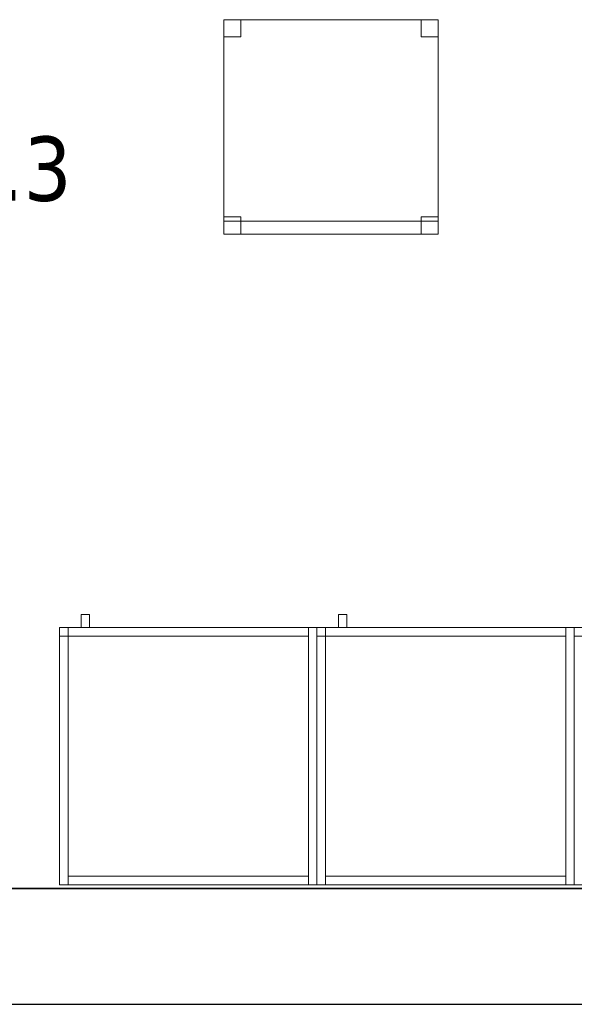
# Model space of a CAD drawing. Header units: metres. Extents: x 397.7 to 427.5, y 12.7 to 28.4.
# Tile 7 of 133: x 407.4 to 408.7, y 12.8 to 15.1. Entities that reach past the tile are written whole.
import ezdxf

# ---------------------------------------------------------------- set-up
doc = ezdxf.new("R2010")
doc.units = ezdxf.units.M
doc.layers.add('01_SUELOS', color=7, linetype='Continuous', lineweight=25, true_color=0x007f00)
for name, color, linetype, lineweight in [('02_MOBILIARIO', 7, 'Continuous', 18), ('A-DETL-____-MBND', 7, 'Continuous', 18), ('A-WALL-____-MCUT', 7, 'Continuous', 25), ('A-WALL-____-OTLN', 7, 'Continuous', 25), ('E-LITE-EQPM-IDEN', 7, 'Continuous', 30), ('Mobiliario', 7, 'Continuous', 18)]:
    doc.layers.add(name, color=color, linetype=linetype, lineweight=lineweight)
doc.styles.add('Tahoma_4', font='tahoma.ttf', dxfattribs={"height": 0.15})

# ---------------------------------------------------------------- blocks, each defined once
blk = doc.blocks.new('Family - Armai 60x60x60_P4-153681-07_ENLLUMENAT_P4')
at = {"layer": '02_MOBILIARIO', "color": 253, "true_color": 0xaaaaaa}
for p, q in [((0.02, 0.6), (0, 0.6)), ((0, 0), (0, 0.6)), ((0, 0.6), (0, 0.58)), ((0, 0.6), (0.02, 0.6)), ((0, 0.6), (0.6, 0.6)), ((0.6, 0.6), (0, 0.6)), ((0, 0), (0, 0.6)), ((0, 0.6), (0, 0)), ((0.02, 0.58), (0.02, 0.6)), ((0.02, 0.6), (0.58, 0.6)), ((0.02, 0.6), (0.02, 0)), ((0.02, 0.6), (0.02, 0.58)), ((0.6, 0.6), (0.58, 0.6)), ((0.58, 0), (0.58, 0.6)), ((0.58, 0.58), (0.58, 0.6)), ((0.6, 0.6), (0.6, 0)), ((0.6, 0.6), (0.6, 0)), ((0.6, 0), (0.6, 0.6)), ((0.02, 0.58), (0, 0.58)), ((0.58, 0.58), (0.02, 0.58)), ((0.02, 0), (0, 0)), ((0.6, 0), (0, 0)), ((0, 0), (0.6, 0)), ((0.02, 0), (0.02, 0.02)), ((0.02, 0.02), (0.58, 0.02)), ((0.58, 0), (0.02, 0)), ((0.58, 0), (0.58, 0.02)), ((0.6, 0), (0.58, 0))]:
    blk.add_line(p, q, dxfattribs=at)
at = {"layer": 'Mobiliario', "color": 253, "true_color": 0xaaaaaa}
for p, q in [((0.02, 0.6), (0, 0.6)), ((0, 0.6), (0, 0)), ((0, 0.6), (0, 0.58)), ((0.02, 0.6), (0, 0.6)), ((0.58, 0.6), (0.02, 0.6)), ((0.02, 0.6), (0.02, 0.58)), ((0.02, 0), (0.02, 0.6)), ((0.02, 0.58), (0.02, 0.6)), ((0.6, 0.6), (0.58, 0.6)), ((0.58, 0.6), (0.58, 0)), ((0.58, 0.58), (0.58, 0.6)), ((0.6, 0), (0.6, 0.6)), ((0, 0.58), (0.02, 0.58)), ((0.02, 0.58), (0.58, 0.58)), ((0, 0), (0.02, 0)), ((0.58, 0.02), (0.02, 0.02)), ((0.02, 0.02), (0.02, 0)), ((0.02, 0), (0.58, 0)), ((0.58, 0), (0.58, 0.02)), ((0.58, 0), (0.6, 0))]:
    blk.add_line(p, q, dxfattribs=at)
blk = doc.blocks.new('Family - Armai 60x60x60_P4-153716-07_ENLLUMENAT_P4')
at = {"layer": 'A-DETL-____-MBND', "color": 253, "true_color": 0xaaaaaa}
for p, q in [((0.05, 0.6), (0.05, 0.63)), ((0.05, 0.63), (0.07, 0.63)), ((0.05, 0.6), (0.05, 0.63)), ((0.07, 0.63), (0.05, 0.63)), ((0.07, 0.63), (0.07, 0.6)), ((0.07, 0.6), (0.07, 0.63)), ((0, 0.6), (0.6, 0.6)), ((0.6, 0.6), (0, 0.6)), ((0, 0), (0, 0.6)), ((0, 0.6), (0, 0)), ((0, 0.6), (0.6, 0.6)), ((0.6, 0.6), (0, 0.6)), ((0, 0), (0, 0.6)), ((0, 0.6), (0, 0)), ((0, 0.6), (0.02, 0.6)), ((0.02, 0.6), (0, 0.6)), ((0, 0), (0, 0.6)), ((0, 0.6), (0, 0)), ((0, 0.58), (0, 0.6)), ((0, 0.6), (0, 0.58)), ((0, 0.6), (0.02, 0.6)), ((0.02, 0.6), (0, 0.6)), ((0.02, 0.6), (0.02, 0)), ((0.02, 0), (0.02, 0.6)), ((0.02, 0.6), (0.02, 0.58)), ((0.02, 0.6), (0.02, 0.58)), ((0.02, 0.58), (0.02, 0.6)), ((0.02, 0.6), (0.58, 0.6)), ((0.02, 0.58), (0.02, 0.6)), ((0.58, 0.6), (0.02, 0.6)), ((0.07, 0.6), (0.05, 0.6)), ((0.05, 0.6), (0.07, 0.6)), ((0.58, 0.6), (0.6, 0.6)), ((0.6, 0.6), (0.58, 0.6)), ((0.58, 0), (0.58, 0.6)), ((0.58, 0.6), (0.58, 0)), ((0.58, 0.6), (0.58, 0.58)), ((0.58, 0.58), (0.58, 0.6)), ((0.6, 0.6), (0.6, 0)), ((0.6, 0), (0.6, 0.6)), ((0.6, 0.6), (0.6, 0)), ((0.6, 0), (0.6, 0.6)), ((0.6, 0.6), (0.6, 0)), ((0.6, 0), (0.6, 0.6)), ((0.02, 0.58), (0, 0.58)), ((0, 0.58), (0.02, 0.58)), ((0.58, 0.58), (0.02, 0.58)), ((0.02, 0.58), (0.58, 0.58)), ((0.6, 0), (0, 0)), ((0, 0), (0.6, 0)), ((0.6, 0), (0, 0)), ((0, 0), (0.6, 0)), ((0.02, 0), (0, 0)), ((0.02, 0), (0, 0)), ((0.02, 0), (0.02, 0.02)), ((0.02, 0.02), (0.58, 0.02)), ((0.02, 0), (0.02, 0.02)), ((0.58, 0.02), (0.02, 0.02)), ((0.58, 0), (0.02, 0)), ((0.02, 0), (0.58, 0)), ((0.58, 0.02), (0.58, 0)), ((0.58, 0), (0.58, 0.02)), ((0.6, 0), (0.58, 0)), ((0.6, 0), (0.58, 0))]:
    blk.add_line(p, q, dxfattribs=at)
blk = doc.blocks.new('Family - Cadira d_Oficina_P4-153878-07_ENLLUMENAT_P4')
at = {"layer": 'A-DETL-____-MBND', "color": 253, "true_color": 0xaaaaaa}
for p, q in [((0, 0.5), (0.5, 0.5)), ((0, 0), (0, 0.5)), ((0.5, 0.5), (0, 0.5)), ((0, 0.5), (0, 0)), ((0, 0.46), (0, 0.5)), ((0, 0.5), (0.04, 0.5)), ((0.04, 0.5), (0, 0.5)), ((0, 0.5), (0, 0.46)), ((0.04, 0.5), (0.04, 0.46)), ((0.04, 0.46), (0.04, 0.5)), ((0.46, 0.46), (0.46, 0.5)), ((0.46, 0.5), (0.5, 0.5)), ((0.5, 0.5), (0.46, 0.5)), ((0.46, 0.5), (0.46, 0.46)), ((0.5, 0.5), (0.5, 0)), ((0.5, 0), (0.5, 0.5)), ((0.5, 0.5), (0.5, 0.46)), ((0.5, 0.46), (0.5, 0.5)), ((0.04, 0.46), (0, 0.46)), ((0, 0.46), (0.04, 0.46)), ((0.5, 0.46), (0.46, 0.46)), ((0.46, 0.46), (0.5, 0.46)), ((0, 0), (0, 0.04)), ((0, 0.04), (0.04, 0.04)), ((0.04, 0.04), (0, 0.04)), ((0, 0.04), (0, 0)), ((0, 0), (0, 0.03)), ((0, 0.03), (0.5, 0.03)), ((0.5, 0.03), (0, 0.03)), ((0, 0.03), (0, 0)), ((0.04, 0.04), (0.04, 0)), ((0.04, 0), (0.04, 0.04)), ((0.46, 0), (0.46, 0.04)), ((0.46, 0.04), (0.5, 0.04)), ((0.5, 0.04), (0.46, 0.04)), ((0.46, 0.04), (0.46, 0)), ((0.5, 0.04), (0.5, 0)), ((0.5, 0), (0.5, 0.04)), ((0.5, 0.03), (0.5, 0)), ((0.5, 0), (0.5, 0.03)), ((0.04, 0), (0, 0)), ((0, 0), (0.04, 0)), ((0, 0), (0.5, 0)), ((0.5, 0), (0, 0)), ((0.5, 0), (0.46, 0)), ((0.5, 0), (0, 0)), ((0, 0), (0.5, 0)), ((0.46, 0), (0.5, 0))]:
    blk.add_line(p, q, dxfattribs=at)
blk = doc.blocks.new('Family - Armai 60x60x60_P4-153925-07_ENLLUMENAT_P4')
at = {"layer": '02_MOBILIARIO', "color": 253, "true_color": 0xaaaaaa}
for p, q in [((0, 0.6), (0.6, 0.6)), ((0.6, 0.6), (0, 0.6)), ((0, 0), (0, 0.6)), ((0, 0.6), (0, 0)), ((0, 0.6), (0, 0.58)), ((0, 0.6), (0.02, 0.6)), ((0.02, 0.6), (0, 0.6)), ((0, 0), (0, 0.6)), ((0.02, 0.58), (0.02, 0.6)), ((0.02, 0.6), (0.58, 0.6)), ((0.02, 0.6), (0.02, 0.58)), ((0.02, 0.6), (0.02, 0)), ((0.58, 0.58), (0.58, 0.6)), ((0.6, 0.6), (0.58, 0.6)), ((0.58, 0), (0.58, 0.6)), ((0.6, 0.6), (0.6, 0)), ((0.6, 0), (0.6, 0.6)), ((0.6, 0.6), (0.6, 0)), ((0.02, 0.58), (0, 0.58)), ((0.58, 0.58), (0.02, 0.58)), ((0.6, 0), (0, 0)), ((0, 0), (0.6, 0)), ((0.02, 0), (0, 0)), ((0.02, 0), (0.02, 0.02)), ((0.02, 0.02), (0.58, 0.02)), ((0.58, 0), (0.02, 0)), ((0.58, 0), (0.58, 0.02)), ((0.6, 0), (0.58, 0))]:
    blk.add_line(p, q, dxfattribs=at)
at = {"layer": 'Mobiliario', "color": 253, "true_color": 0xaaaaaa}
for p, q in [((0, 0.6), (0, 0.58)), ((0.02, 0.6), (0, 0.6)), ((0.02, 0.6), (0, 0.6)), ((0, 0.6), (0, 0)), ((0.58, 0.6), (0.02, 0.6)), ((0.02, 0.6), (0.02, 0.58)), ((0.02, 0.58), (0.02, 0.6)), ((0.02, 0), (0.02, 0.6)), ((0.58, 0.58), (0.58, 0.6)), ((0.6, 0.6), (0.58, 0.6)), ((0.58, 0.6), (0.58, 0)), ((0.6, 0), (0.6, 0.6)), ((0, 0.58), (0.02, 0.58)), ((0.02, 0.58), (0.58, 0.58)), ((0, 0), (0.02, 0)), ((0.58, 0.02), (0.02, 0.02)), ((0.02, 0.02), (0.02, 0)), ((0.02, 0), (0.58, 0)), ((0.58, 0), (0.58, 0.02)), ((0.58, 0), (0.6, 0))]:
    blk.add_line(p, q, dxfattribs=at)
blk = doc.blocks.new('Family - Armai 60x60x60_P4-154025-07_ENLLUMENAT_P4')
at = {"layer": 'A-DETL-____-MBND', "color": 253, "true_color": 0xaaaaaa}
for p, q in [((0.05, 0.6), (0.05, 0.63)), ((0.05, 0.63), (0.07, 0.63)), ((0.05, 0.6), (0.05, 0.63)), ((0.07, 0.63), (0.05, 0.63)), ((0.07, 0.63), (0.07, 0.6)), ((0.07, 0.6), (0.07, 0.63)), ((0, 0.58), (0, 0.6)), ((0, 0.6), (0, 0.58)), ((0, 0.6), (0.02, 0.6)), ((0.02, 0.6), (0, 0.6)), ((0, 0.6), (0.6, 0.6)), ((0.6, 0.6), (0, 0.6)), ((0, 0), (0, 0.6)), ((0, 0.6), (0, 0)), ((0, 0.6), (0.6, 0.6)), ((0.6, 0.6), (0, 0.6)), ((0, 0), (0, 0.6)), ((0, 0.6), (0, 0)), ((0, 0.6), (0.02, 0.6)), ((0.02, 0.6), (0, 0.6)), ((0, 0), (0, 0.6)), ((0, 0.6), (0, 0)), ((0.02, 0.58), (0.02, 0.6)), ((0.02, 0.6), (0.58, 0.6)), ((0.02, 0.58), (0.02, 0.6)), ((0.58, 0.6), (0.02, 0.6)), ((0.02, 0.6), (0.02, 0.58)), ((0.02, 0.6), (0.02, 0.58)), ((0.02, 0.6), (0.02, 0)), ((0.02, 0), (0.02, 0.6)), ((0.07, 0.6), (0.05, 0.6)), ((0.05, 0.6), (0.07, 0.6)), ((0.58, 0.6), (0.6, 0.6)), ((0.6, 0.6), (0.58, 0.6)), ((0.58, 0), (0.58, 0.6)), ((0.58, 0.6), (0.58, 0)), ((0.58, 0.6), (0.58, 0.58)), ((0.58, 0.58), (0.58, 0.6)), ((0.6, 0.6), (0.6, 0)), ((0.6, 0), (0.6, 0.6)), ((0.6, 0.6), (0.6, 0)), ((0.6, 0), (0.6, 0.6)), ((0.6, 0.6), (0.6, 0)), ((0.6, 0), (0.6, 0.6)), ((0.02, 0.58), (0, 0.58)), ((0, 0.58), (0.02, 0.58)), ((0.58, 0.58), (0.02, 0.58)), ((0.02, 0.58), (0.58, 0.58)), ((0.6, 0), (0, 0)), ((0, 0), (0.6, 0)), ((0.6, 0), (0, 0)), ((0, 0), (0.6, 0)), ((0.02, 0), (0, 0)), ((0.02, 0), (0, 0)), ((0.02, 0), (0.02, 0.02)), ((0.02, 0.02), (0.58, 0.02)), ((0.02, 0), (0.02, 0.02)), ((0.58, 0.02), (0.02, 0.02)), ((0.58, 0), (0.02, 0)), ((0.02, 0), (0.58, 0)), ((0.58, 0.02), (0.58, 0)), ((0.58, 0), (0.58, 0.02)), ((0.6, 0), (0.58, 0)), ((0.6, 0), (0.58, 0))]:
    blk.add_line(p, q, dxfattribs=at)
blk = doc.blocks.new('Family - Armai 60x60x60_P4-154130-07_ENLLUMENAT_P4')
at = {"layer": 'A-DETL-____-MBND', "color": 253, "true_color": 0xaaaaaa}
for p, q in [((0.05, 0.6), (0.05, 0.63)), ((0.05, 0.63), (0.07, 0.63)), ((0.05, 0.6), (0.05, 0.63)), ((0.07, 0.63), (0.05, 0.63)), ((0.07, 0.63), (0.07, 0.6)), ((0.07, 0.6), (0.07, 0.63)), ((0, 0.6), (0.02, 0.6)), ((0.02, 0.6), (0, 0.6)), ((0, 0), (0, 0.6)), ((0, 0.6), (0, 0)), ((0, 0.58), (0, 0.6)), ((0, 0.6), (0, 0.58)), ((0, 0.6), (0.02, 0.6)), ((0.02, 0.6), (0, 0.6)), ((0, 0.6), (0.6, 0.6)), ((0.6, 0.6), (0, 0.6)), ((0, 0), (0, 0.6)), ((0, 0.6), (0, 0)), ((0, 0.6), (0.6, 0.6)), ((0.6, 0.6), (0, 0.6)), ((0, 0), (0, 0.6)), ((0, 0.6), (0, 0)), ((0.02, 0.6), (0.02, 0)), ((0.02, 0), (0.02, 0.6)), ((0.02, 0.6), (0.02, 0.58)), ((0.02, 0.6), (0.02, 0.58)), ((0.02, 0.58), (0.02, 0.6)), ((0.02, 0.6), (0.58, 0.6)), ((0.02, 0.58), (0.02, 0.6)), ((0.58, 0.6), (0.02, 0.6)), ((0.07, 0.6), (0.05, 0.6)), ((0.05, 0.6), (0.07, 0.6)), ((0.58, 0.6), (0.6, 0.6)), ((0.6, 0.6), (0.58, 0.6)), ((0.58, 0), (0.58, 0.6)), ((0.58, 0.6), (0.58, 0)), ((0.58, 0.6), (0.58, 0.58)), ((0.58, 0.58), (0.58, 0.6)), ((0.6, 0.6), (0.6, 0)), ((0.6, 0), (0.6, 0.6)), ((0.6, 0.6), (0.6, 0)), ((0.6, 0), (0.6, 0.6)), ((0.6, 0.6), (0.6, 0)), ((0.6, 0), (0.6, 0.6)), ((0.02, 0.58), (0, 0.58)), ((0, 0.58), (0.02, 0.58)), ((0.58, 0.58), (0.02, 0.58)), ((0.02, 0.58), (0.58, 0.58)), ((0.02, 0), (0, 0)), ((0.02, 0), (0, 0)), ((0.6, 0), (0, 0)), ((0, 0), (0.6, 0)), ((0.6, 0), (0, 0)), ((0, 0), (0.6, 0)), ((0.02, 0), (0.02, 0.02)), ((0.02, 0.02), (0.58, 0.02)), ((0.02, 0), (0.02, 0.02)), ((0.58, 0.02), (0.02, 0.02)), ((0.58, 0), (0.02, 0)), ((0.02, 0), (0.58, 0)), ((0.58, 0.02), (0.58, 0)), ((0.58, 0), (0.58, 0.02)), ((0.6, 0), (0.58, 0)), ((0.6, 0), (0.58, 0))]:
    blk.add_line(p, q, dxfattribs=at)
blk = doc.blocks.new('Family - Mur P4-154190-07_ENLLUMENAT_P4')
at = {"layer": 'A-WALL-____-MCUT', "color": 253, "true_color": 0xaaaaaa}
for p, q in [((25.4717, 0.27), (0.0535, 0.27)), ((0, 0), (25.4157, 0))]:
    blk.add_line(p, q, dxfattribs=at)
at = {"layer": 'A-WALL-____-OTLN', "color": 253, "true_color": 0xaaaaaa}
for p, q in [((25.4717, 0.27), (0.0535, 0.27)), ((0, 0), (25.4157, 0))]:
    blk.add_line(p, q, dxfattribs=at)
at = {"layer": 'A-WALL-____-OTLN', "color": 253, "lineweight": 18, "true_color": 0xaaaaaa}
blk.add_line((0, 0), (25.4157, 0), dxfattribs=at)
blk = doc.blocks.new('Family - Armai 60x60x60_P4-154264-07_ENLLUMENAT_P4')
at = {"layer": 'A-DETL-____-MBND', "color": 253, "true_color": 0xaaaaaa}
for p, q in [((0.05, 0.6), (0.05, 0.63)), ((0.05, 0.63), (0.07, 0.63)), ((0.05, 0.6), (0.05, 0.63)), ((0.07, 0.63), (0.05, 0.63)), ((0.07, 0.63), (0.07, 0.6)), ((0.07, 0.6), (0.07, 0.63)), ((0, 0.6), (0.02, 0.6)), ((0.02, 0.6), (0, 0.6)), ((0, 0), (0, 0.6)), ((0, 0.6), (0, 0)), ((0, 0.58), (0, 0.6)), ((0, 0.6), (0, 0.58)), ((0, 0.6), (0.02, 0.6)), ((0.02, 0.6), (0, 0.6)), ((0, 0.6), (0.6, 0.6)), ((0.6, 0.6), (0, 0.6)), ((0, 0), (0, 0.6)), ((0, 0.6), (0, 0)), ((0, 0.6), (0.6, 0.6)), ((0.6, 0.6), (0, 0.6)), ((0, 0), (0, 0.6)), ((0, 0.6), (0, 0)), ((0.02, 0.6), (0.02, 0)), ((0.02, 0), (0.02, 0.6)), ((0.02, 0.6), (0.02, 0.58)), ((0.02, 0.6), (0.02, 0.58)), ((0.02, 0.58), (0.02, 0.6)), ((0.02, 0.6), (0.58, 0.6)), ((0.02, 0.58), (0.02, 0.6)), ((0.58, 0.6), (0.02, 0.6)), ((0.07, 0.6), (0.05, 0.6)), ((0.05, 0.6), (0.07, 0.6)), ((0.58, 0.6), (0.6, 0.6)), ((0.6, 0.6), (0.58, 0.6)), ((0.58, 0), (0.58, 0.6)), ((0.58, 0.6), (0.58, 0)), ((0.58, 0.6), (0.58, 0.58)), ((0.58, 0.58), (0.58, 0.6)), ((0.6, 0.6), (0.6, 0)), ((0.6, 0), (0.6, 0.6)), ((0.6, 0.6), (0.6, 0)), ((0.6, 0), (0.6, 0.6)), ((0.6, 0.6), (0.6, 0)), ((0.6, 0), (0.6, 0.6)), ((0.02, 0.58), (0, 0.58)), ((0, 0.58), (0.02, 0.58)), ((0.58, 0.58), (0.02, 0.58)), ((0.02, 0.58), (0.58, 0.58)), ((0.02, 0), (0, 0)), ((0.02, 0), (0, 0)), ((0.6, 0), (0, 0)), ((0, 0), (0.6, 0)), ((0.6, 0), (0, 0)), ((0, 0), (0.6, 0)), ((0.02, 0), (0.02, 0.02)), ((0.02, 0.02), (0.58, 0.02)), ((0.02, 0), (0.02, 0.02)), ((0.58, 0.02), (0.02, 0.02)), ((0.58, 0), (0.02, 0)), ((0.02, 0), (0.58, 0)), ((0.58, 0.02), (0.58, 0)), ((0.58, 0), (0.58, 0.02)), ((0.6, 0), (0.58, 0)), ((0.6, 0), (0.58, 0))]:
    blk.add_line(p, q, dxfattribs=at)
blk = doc.blocks.new('Family - Armai 60x60x60_P4-154278-07_ENLLUMENAT_P4')
at = {"layer": 'A-DETL-____-MBND', "color": 253, "true_color": 0xaaaaaa}
for p, q in [((0.05, 0.6), (0.05, 0.63)), ((0.05, 0.63), (0.07, 0.63)), ((0.05, 0.6), (0.05, 0.63)), ((0.07, 0.63), (0.05, 0.63)), ((0.07, 0.63), (0.07, 0.6)), ((0.07, 0.6), (0.07, 0.63)), ((0, 0.58), (0, 0.6)), ((0, 0.6), (0, 0.58)), ((0, 0.6), (0.02, 0.6)), ((0.02, 0.6), (0, 0.6)), ((0, 0.6), (0.6, 0.6)), ((0.6, 0.6), (0, 0.6)), ((0, 0), (0, 0.6)), ((0, 0.6), (0, 0)), ((0, 0.6), (0.02, 0.6)), ((0.02, 0.6), (0, 0.6)), ((0, 0), (0, 0.6)), ((0, 0.6), (0, 0)), ((0, 0.6), (0.6, 0.6)), ((0.6, 0.6), (0, 0.6)), ((0, 0), (0, 0.6)), ((0, 0.6), (0, 0)), ((0.02, 0.6), (0.02, 0.58)), ((0.02, 0.6), (0.02, 0.58)), ((0.02, 0.6), (0.02, 0)), ((0.02, 0), (0.02, 0.6)), ((0.02, 0.58), (0.02, 0.6)), ((0.02, 0.6), (0.58, 0.6)), ((0.02, 0.58), (0.02, 0.6)), ((0.58, 0.6), (0.02, 0.6)), ((0.07, 0.6), (0.05, 0.6)), ((0.05, 0.6), (0.07, 0.6)), ((0.58, 0.6), (0.58, 0.58)), ((0.58, 0.58), (0.58, 0.6)), ((0.58, 0.6), (0.6, 0.6)), ((0.6, 0.6), (0.58, 0.6)), ((0.58, 0), (0.58, 0.6)), ((0.58, 0.6), (0.58, 0)), ((0.6, 0.6), (0.6, 0)), ((0.6, 0), (0.6, 0.6)), ((0.6, 0.6), (0.6, 0)), ((0.6, 0), (0.6, 0.6)), ((0.6, 0.6), (0.6, 0)), ((0.6, 0), (0.6, 0.6)), ((0.02, 0.58), (0, 0.58)), ((0, 0.58), (0.02, 0.58)), ((0.58, 0.58), (0.02, 0.58)), ((0.02, 0.58), (0.58, 0.58)), ((0.6, 0), (0, 0)), ((0, 0), (0.6, 0)), ((0.02, 0), (0, 0)), ((0.02, 0), (0, 0)), ((0.6, 0), (0, 0)), ((0, 0), (0.6, 0)), ((0.02, 0), (0.02, 0.02)), ((0.02, 0.02), (0.58, 0.02)), ((0.02, 0), (0.02, 0.02)), ((0.58, 0.02), (0.02, 0.02)), ((0.58, 0), (0.02, 0)), ((0.02, 0), (0.58, 0)), ((0.58, 0.02), (0.58, 0)), ((0.58, 0), (0.58, 0.02)), ((0.6, 0), (0.58, 0)), ((0.6, 0), (0.58, 0))]:
    blk.add_line(p, q, dxfattribs=at)
blk = doc.blocks.new('Family - Armai 60x60x60_P4-154369-07_ENLLUMENAT_P4')
at = {"layer": 'A-DETL-____-MBND', "color": 253, "true_color": 0xaaaaaa}
for p, q in [((0.05, 0.6), (0.05, 0.63)), ((0.05, 0.63), (0.07, 0.63)), ((0.05, 0.6), (0.05, 0.63)), ((0.07, 0.63), (0.05, 0.63)), ((0.07, 0.63), (0.07, 0.6)), ((0.07, 0.6), (0.07, 0.63)), ((0, 0.58), (0, 0.6)), ((0, 0.6), (0, 0.58)), ((0, 0.6), (0.02, 0.6)), ((0.02, 0.6), (0, 0.6)), ((0, 0.6), (0.6, 0.6)), ((0.6, 0.6), (0, 0.6)), ((0, 0), (0, 0.6)), ((0, 0.6), (0, 0)), ((0, 0.6), (0.02, 0.6)), ((0.02, 0.6), (0, 0.6)), ((0, 0), (0, 0.6)), ((0, 0.6), (0, 0)), ((0, 0.6), (0.6, 0.6)), ((0.6, 0.6), (0, 0.6)), ((0, 0), (0, 0.6)), ((0, 0.6), (0, 0)), ((0.02, 0.6), (0.02, 0.58)), ((0.02, 0.6), (0.02, 0.58)), ((0.02, 0.6), (0.02, 0)), ((0.02, 0), (0.02, 0.6)), ((0.02, 0.58), (0.02, 0.6)), ((0.02, 0.6), (0.58, 0.6)), ((0.02, 0.58), (0.02, 0.6)), ((0.58, 0.6), (0.02, 0.6)), ((0.07, 0.6), (0.05, 0.6)), ((0.05, 0.6), (0.07, 0.6)), ((0.58, 0.6), (0.6, 0.6)), ((0.6, 0.6), (0.58, 0.6)), ((0.58, 0), (0.58, 0.6)), ((0.58, 0.6), (0.58, 0)), ((0.58, 0.6), (0.58, 0.58)), ((0.58, 0.58), (0.58, 0.6)), ((0.6, 0.6), (0.6, 0)), ((0.6, 0), (0.6, 0.6)), ((0.6, 0.6), (0.6, 0)), ((0.6, 0), (0.6, 0.6)), ((0.6, 0.6), (0.6, 0)), ((0.6, 0), (0.6, 0.6)), ((0.02, 0.58), (0, 0.58)), ((0, 0.58), (0.02, 0.58)), ((0.58, 0.58), (0.02, 0.58)), ((0.02, 0.58), (0.58, 0.58)), ((0.6, 0), (0, 0)), ((0, 0), (0.6, 0)), ((0.02, 0), (0, 0)), ((0.02, 0), (0, 0)), ((0.6, 0), (0, 0)), ((0, 0), (0.6, 0)), ((0.02, 0), (0.02, 0.02)), ((0.02, 0.02), (0.58, 0.02)), ((0.02, 0), (0.02, 0.02)), ((0.58, 0.02), (0.02, 0.02)), ((0.58, 0), (0.02, 0)), ((0.02, 0), (0.58, 0)), ((0.58, 0.02), (0.58, 0)), ((0.58, 0), (0.58, 0.02)), ((0.6, 0), (0.58, 0)), ((0.6, 0), (0.58, 0))]:
    blk.add_line(p, q, dxfattribs=at)
blk = doc.blocks.new('Family - LONDR55-XX_ZZ-ARQ-CAA-M3D-Londres55-154484-07_ENLLUMENAT_P4')
at = {"layer": '01_SUELOS', "color": 9, "true_color": 0xaad4aa}
for p, q in [((0, 0), (25.4182, 0)), ((25.4182, 0), (0, 0))]:
    blk.add_line(p, q, dxfattribs=at)
blk = doc.blocks.new('Family - Armai 60x60x60_P4-154498-07_ENLLUMENAT_P4')
at = {"layer": '02_MOBILIARIO', "color": 253, "true_color": 0xaaaaaa}
for p, q in [((0, 0.6), (0, 0.58)), ((0, 0.6), (0.02, 0.6)), ((0, 0.6), (0.6, 0.6)), ((0.6, 0.6), (0, 0.6)), ((0, 0), (0, 0.6)), ((0, 0.6), (0, 0)), ((0.02, 0.6), (0, 0.6)), ((0, 0), (0, 0.6)), ((0.02, 0.6), (0.02, 0.58)), ((0.02, 0.58), (0.02, 0.6)), ((0.02, 0.6), (0.58, 0.6)), ((0.02, 0.6), (0.02, 0)), ((0.6, 0.6), (0.58, 0.6)), ((0.58, 0), (0.58, 0.6)), ((0.58, 0.58), (0.58, 0.6)), ((0.6, 0.6), (0.6, 0)), ((0.6, 0.6), (0.6, 0)), ((0.6, 0), (0.6, 0.6)), ((0.02, 0.58), (0, 0.58)), ((0.58, 0.58), (0.02, 0.58)), ((0.6, 0), (0, 0)), ((0, 0), (0.6, 0)), ((0.02, 0), (0, 0)), ((0.02, 0), (0.02, 0.02)), ((0.02, 0.02), (0.58, 0.02)), ((0.58, 0), (0.02, 0)), ((0.58, 0), (0.58, 0.02)), ((0.6, 0), (0.58, 0))]:
    blk.add_line(p, q, dxfattribs=at)
at = {"layer": 'Mobiliario', "color": 253, "true_color": 0xaaaaaa}
for p, q in [((0, 0.6), (0, 0.58)), ((0.02, 0.6), (0, 0.6)), ((0.02, 0.6), (0, 0.6)), ((0, 0.6), (0, 0)), ((0.02, 0.58), (0.02, 0.6)), ((0.58, 0.6), (0.02, 0.6)), ((0.02, 0.6), (0.02, 0.58)), ((0.02, 0), (0.02, 0.6)), ((0.6, 0.6), (0.58, 0.6)), ((0.58, 0.6), (0.58, 0)), ((0.58, 0.58), (0.58, 0.6)), ((0.6, 0), (0.6, 0.6)), ((0, 0.58), (0.02, 0.58)), ((0.02, 0.58), (0.58, 0.58)), ((0, 0), (0.02, 0)), ((0.58, 0.02), (0.02, 0.02)), ((0.02, 0.02), (0.02, 0)), ((0.02, 0), (0.58, 0)), ((0.58, 0), (0.58, 0.02)), ((0.58, 0), (0.6, 0))]:
    blk.add_line(p, q, dxfattribs=at)
blk = doc.blocks.new('LONDR55-XX_ZZ-ARQ-CAA-M3D-Londres55_ifc-1-07_ENLLUMENAT_P4')
at = {"layer": '01_SUELOS', "color": 253, "lineweight": 18, "true_color": 0xaaaaaa}
blk.add_blockref('Family - LONDR55-XX_ZZ-ARQ-CAA-M3D-Londres55-154484-07_ENLLUMENAT_P4', (398.2952, 13.1106), dxfattribs=at)
at = {"layer": '02_MOBILIARIO', "color": 253, "lineweight": 18, "true_color": 0xaaaaaa}
for name, p in [('Family - Cadira d_Oficina_P4-153878-07_ENLLUMENAT_P4', (407.8682, 14.6372)), ('Family - Armai 60x60x60_P4-153716-07_ENLLUMENAT_P4', (407.4853, 13.1195)), ('Family - Armai 60x60x60_P4-154025-07_ENLLUMENAT_P4', (407.4853, 13.1195)), ('Family - Armai 60x60x60_P4-154130-07_ENLLUMENAT_P4', (408.0853, 13.1195)), ('Family - Armai 60x60x60_P4-154369-07_ENLLUMENAT_P4', (408.0853, 13.1195)), ('Family - Armai 60x60x60_P4-154264-07_ENLLUMENAT_P4', (408.6853, 13.1195)), ('Family - Armai 60x60x60_P4-154278-07_ENLLUMENAT_P4', (408.6853, 13.1195)), ('Family - Armai 60x60x60_P4-154498-07_ENLLUMENAT_P4', (407.4853, 13.1195)), ('Family - Armai 60x60x60_P4-153925-07_ENLLUMENAT_P4', (408.0853, 13.1195)), ('Family - Armai 60x60x60_P4-153681-07_ENLLUMENAT_P4', (408.6853, 13.1195))]:
    blk.add_blockref(name, p, dxfattribs=at)
at = {"layer": 'A-WALL-____-OTLN', "color": 253, "lineweight": 18, "true_color": 0xaaaaaa}
blk.add_blockref('Family - Mur P4-154190-07_ENLLUMENAT_P4', (398.2417, 12.8406), dxfattribs=at)

msp = doc.modelspace()

# ---------------------------------------------------------------- block references
at = {"lineweight": 5}
msp.add_blockref('LONDR55-XX_ZZ-ARQ-CAA-M3D-Londres55_ifc-1-07_ENLLUMENAT_P4', (0, 0), dxfattribs=at)

# ---------------------------------------------------------------- texts
at = {"layer": 'E-LITE-EQPM-IDEN', "insert": (406.9084, 14.8648), "char_height": 0.15, "width": 0.721519, "attachment_point": 1, "style": 'Tahoma_4'}
msp.add_mtext('L453.3', dxfattribs=at)

doc.saveas('drawing.dxf')
